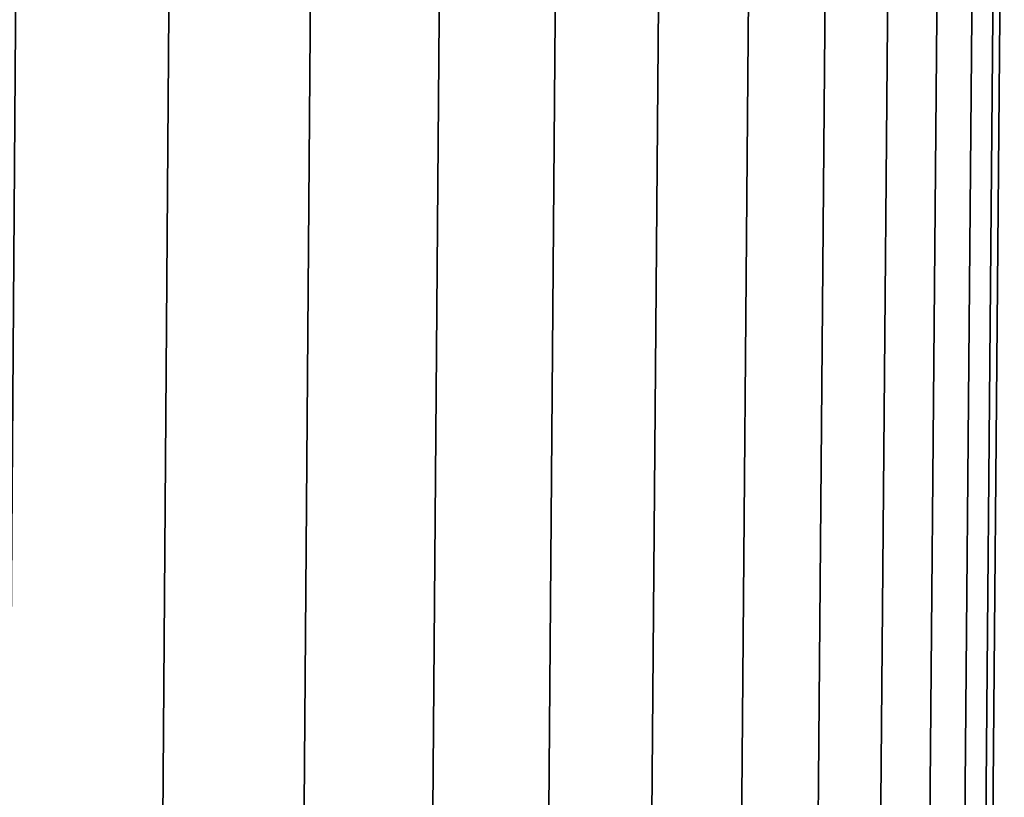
# Model space of a CAD drawing. Header units: metres. Extents: x -109 to 109, y -100 to 58.
# Tile 244 of 256: x 20.79 to 25, y -69.38 to -66.06. Entities that reach past the tile are written whole.
import ezdxf

# ---------------------------------------------------------------- set-up
doc = ezdxf.new("R2010")
doc.units = ezdxf.units.M
doc.layers.add('solid_21_062_100_XXX', color=7, linetype='CONTINUOUS')

msp = doc.modelspace()

# ---------------------------------------------------------------- linework, layer by layer
at = {"layer": 'solid_21_062_100_XXX'}
for points in [[(20.785271, -63.901745, -9.390856), (21.4417, -63.901745, -8.354241), (21.348114, -76.406158, -8.298119), (20.694551, -76.406158, -9.330208)], [(21.4417, -63.901745, 17.349102), (20.785271, -63.901745, 18.385717), (20.694551, -76.406158, 18.325069), (21.348114, -76.406158, 17.29298)], [(21.4417, -63.901745, -8.354241), (22.046474, -63.901745, -7.286665), (21.950245, -76.406158, -7.235206), (21.348114, -76.406158, -8.298119)], [(22.046474, -63.901745, 16.281527), (21.4417, -63.901745, 17.349102), (21.348114, -76.406158, 17.29298), (21.950245, -76.406158, 16.230068)], [(22.046474, -63.901745, -7.286665), (22.598137, -63.901745, -6.190701), (22.499496, -76.406158, -6.144029), (21.950245, -76.406158, -7.235206)], [(22.598137, -63.901745, 15.185563), (22.046474, -63.901745, 16.281527), (21.950245, -76.406158, 16.230068), (22.499496, -76.406158, 15.138892)], [(22.598137, -63.901745, -6.190701), (23.09536, -63.901745, -5.068988), (22.994547, -76.406158, -5.027215), (22.499496, -76.406158, -6.144029)], [(23.09536, -63.901745, 14.063849), (22.598137, -63.901745, 15.185563), (22.499496, -76.406158, 15.138892), (22.994547, -76.406158, 14.022078)], [(23.09536, -63.901745, -5.068988), (23.536942, -63.901745, -3.924228), (23.4342, -76.406158, -3.887454), (22.994547, -76.406158, -5.027215)], [(23.536942, -63.901745, 12.91909), (23.09536, -63.901745, 14.063849), (22.994547, -76.406158, 14.022078), (23.4342, -76.406158, 12.882316)], [(23.536942, -63.901745, -3.924228), (23.921822, -63.901745, -2.75918), (23.8174, -76.406158, -2.727492), (23.4342, -76.406158, -3.887454)], [(23.921822, -63.901745, 11.754042), (23.536942, -63.901745, 12.91909), (23.4342, -76.406158, 12.882316), (23.8174, -76.406158, 11.722353)], [(23.921822, -63.901745, -2.75918), (24.249073, -63.901745, -1.57665), (24.143221, -76.406158, -1.550125), (23.8174, -76.406158, -2.727492)], [(24.249073, -63.901745, 10.571512), (23.921822, -63.901745, 11.754042), (23.8174, -76.406158, 11.722353), (24.143221, -76.406158, 10.544986)], [(24.249073, -63.901745, -1.57665), (24.517904, -63.901745, -0.379487), (24.410879, -76.406158, -0.35819), (24.143221, -76.406158, -1.550125)], [(24.517904, -63.901745, 9.374349), (24.249073, -63.901745, 10.571512), (24.143221, -76.406158, 10.544986), (24.410879, -76.406158, 9.353051)], [(24.517904, -63.901745, -0.379487), (24.727671, -63.901745, 0.829425), (24.619728, -76.406158, 0.845443), (24.410879, -76.406158, -0.35819)], [(24.727671, -63.901745, 8.165437), (24.517904, -63.901745, 9.374349), (24.410879, -76.406158, 9.353051), (24.619728, -76.406158, 8.149421)], [(24.727671, -63.901745, 0.829425), (24.877867, -63.901745, 2.047173), (24.769268, -76.406158, 2.057873), (24.619728, -76.406158, 0.845443)], [(24.877867, -63.901745, 6.947689), (24.727671, -63.901745, 8.165437), (24.619728, -76.406158, 8.149421), (24.769268, -76.406158, 6.93699)], [(24.877867, -63.901745, 2.047173), (24.968128, -63.901745, 3.270824), (24.859135, -76.406158, 3.27618), (24.769268, -76.406158, 2.057873)], [(24.968128, -63.901745, 5.724037), (24.877867, -63.901745, 6.947689), (24.769268, -76.406158, 6.93699), (24.859135, -76.406158, 5.718681)], [(24.968128, -63.901745, 3.270824), (24.99824, -63.901745, 4.497431), (24.889114, -76.406158, 4.49743), (24.859135, -76.406158, 3.27618)], [(24.99824, -63.901745, 4.497431), (24.968128, -63.901745, 5.724037), (24.859135, -76.406158, 5.718681), (24.889114, -76.406158, 4.49743)]]:
    msp.add_3dface(points, dxfattribs=at)

doc.saveas('drawing.dxf')
